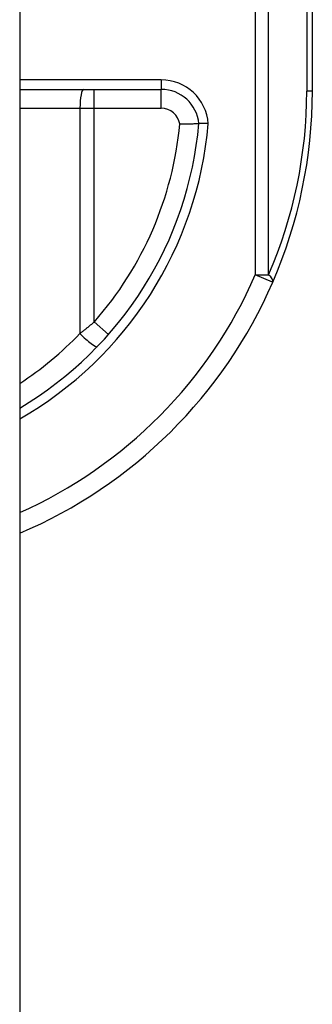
# Model space of a CAD drawing. Header units: inches. Extents: x 2.8 to 89.6, y 4.6 to 48.7.
# Tile 70 of 75: x 46.958 to 47.262, y 28.819 to 29.844. Entities that reach past the tile are written whole.
import ezdxf

# ---------------------------------------------------------------- set-up
doc = ezdxf.new("R2010")
doc.units = ezdxf.units.IN
doc.header["$MEASUREMENT"] = 0
doc.layers.add('Visible Edges(ANSI)', color=7, linetype='Continuous', lineweight=25)
doc.layers.add('Visible Tangent Edges(ANSI)', color=7, linetype='Continuous', lineweight=25)

msp = doc.modelspace()

# ---------------------------------------------------------------- linework, layer by layer
at = {"layer": 'Visible Edges(ANSI)'}
for p, q in [((46.9576, 34.6239), (46.9576, 11.1129)), ((47.2621, 29.7699), (47.2621, 30.1364)), ((46.9576, 29.7719), (47.1048, 29.7719))]:
    msp.add_line(p, q, dxfattribs=at)
at = {"layer": 'Visible Edges(ANSI)', "flags": 128}
for points in [[(47.1242, 29.7358), (47.1254, 29.7359), (47.1267, 29.7359), (47.128, 29.736), (47.1293, 29.736), (47.1305, 29.736), (47.1317, 29.7361), (47.1329, 29.7361), (47.134, 29.7361), (47.1351, 29.7361), (47.1362, 29.7361), (47.1372, 29.7361), (47.1381, 29.7361), (47.139, 29.7362), (47.1398, 29.7362), (47.1406, 29.7362), (47.1413, 29.7362), (47.1419, 29.7362), (47.1424, 29.7362), (47.1429, 29.7362), (47.1433, 29.7362), (47.1436, 29.7362), (47.1438, 29.7362), (47.1439, 29.7362), (47.1439, 29.7362)], [(47.1538, 29.7362), (47.1532, 29.7362), (47.1525, 29.7362), (47.1519, 29.7362), (47.1513, 29.7362), (47.1507, 29.7362), (47.1501, 29.7362), (47.1495, 29.7362), (47.1489, 29.7362), (47.1483, 29.7362), (47.1478, 29.7362), (47.1473, 29.7362), (47.1468, 29.7362), (47.1464, 29.7362), (47.146, 29.7362), (47.1456, 29.7362), (47.1453, 29.7362), (47.145, 29.7362), (47.1447, 29.7362), (47.1445, 29.7362), (47.1443, 29.7362), (47.1441, 29.7362), (47.144, 29.7362), (47.144, 29.7362), (47.1439, 29.7362)]]:
    msp.add_lwpolyline(points, dxfattribs=at)
at = {"layer": 'Visible Edges(ANSI)'}
for centre, radius, start, end in [((47.1048, 29.7325), 0.0394, 5.3938, 90), ((46.7621, 29.7699), 0.5, 336.5561, 0), ((46.7621, 29.7699), 0.3834, 300.6602, 354.9569), ((46.7621, 29.7699), 0.5, 293.0167, 336.5561)]:
    msp.add_arc(centre, radius, start, end, dxfattribs=at)
at = {"layer": 'Visible Tangent Edges(ANSI)'}
for p, q in [((47.2027, 30.136), (47.2027, 29.5788)), ((47.2166, 29.5788), (47.2166, 30.136)), ((47.2563, 30.1363), (47.2563, 29.7699)), ((47.1048, 29.7817), (46.9576, 29.7817)), ((47.1048, 29.7817), (47.1048, 29.7719)), ((47.0352, 29.7522), (47.0352, 29.7719)), ((47.1048, 29.7522), (47.1048, 29.7719)), ((47.2621, 29.7699), (47.2563, 29.7699)), ((46.9576, 29.7522), (47.0203, 29.7522)), ((47.0203, 29.7522), (47.0352, 29.7522)), ((47.0203, 29.7522), (47.0203, 29.5176)), ((47.0352, 29.7522), (47.1048, 29.7522)), ((47.0352, 29.5298), (47.0352, 29.7522)), ((47.2027, 29.5788), (47.2166, 29.5788)), ((47.2208, 29.571), (47.2027, 29.5788)), ((47.0352, 29.5298), (47.05, 29.5168))]:
    msp.add_line(p, q, dxfattribs=at)
at = {"layer": 'Visible Tangent Edges(ANSI)', "flags": 128}
msp.add_lwpolyline([(47.0352, 29.5298), (47.0346, 29.5293), (47.034, 29.5288), (47.0334, 29.5282), (47.0328, 29.5277), (47.0322, 29.5272), (47.0316, 29.5267), (47.0309, 29.5262), (47.0303, 29.5257), (47.0297, 29.5252), (47.0291, 29.5247), (47.0285, 29.5241), (47.0278, 29.5236), (47.0272, 29.5231), (47.0266, 29.5226), (47.026, 29.5221), (47.0253, 29.5216), (47.0247, 29.5211), (47.0241, 29.5206), (47.0235, 29.5201), (47.0228, 29.5196), (47.0222, 29.5191), (47.0216, 29.5186), (47.0209, 29.5181), (47.0203, 29.5176)], dxfattribs=at)
at = {"layer": 'Visible Tangent Edges(ANSI)'}
for centre, radius, start, end in [((47.1048, 29.7325), 0.0492, 4.296, 90), ((46.776, 29.7699), 0.4803, 336.5561, 0), ((47.1048, 29.7325), 0.0197, 9.8056, 90), ((46.7621, 29.7699), 0.3932, 299.8137, 355.0813), ((46.7621, 29.7699), 0.3637, 318.6896, 354.628), ((46.7621, 29.7699), 0.4803, 294.0181, 336.5561), ((46.7583, 29.7699), 0.3637, 303.2176, 316.0814)]:
    msp.add_arc(centre, radius, start, end, dxfattribs=at)
for centre, major_axis, ratio, start_param, end_param in [((47.024, 29.7522), (0, 0.0197), 0.189796, 0, 1.570796), ((47.2027, 29.5788), (0.0181, -0.0078), 0.369668, 0, 0.864875), ((47.024, 29.5176), (0.0142, -0.0137), 0.132897, 4.575244, 6.283185)]:
    msp.add_ellipse(centre, major_axis=major_axis, ratio=ratio, start_param=start_param, end_param=end_param, dxfattribs=at)

doc.saveas('drawing.dxf')
